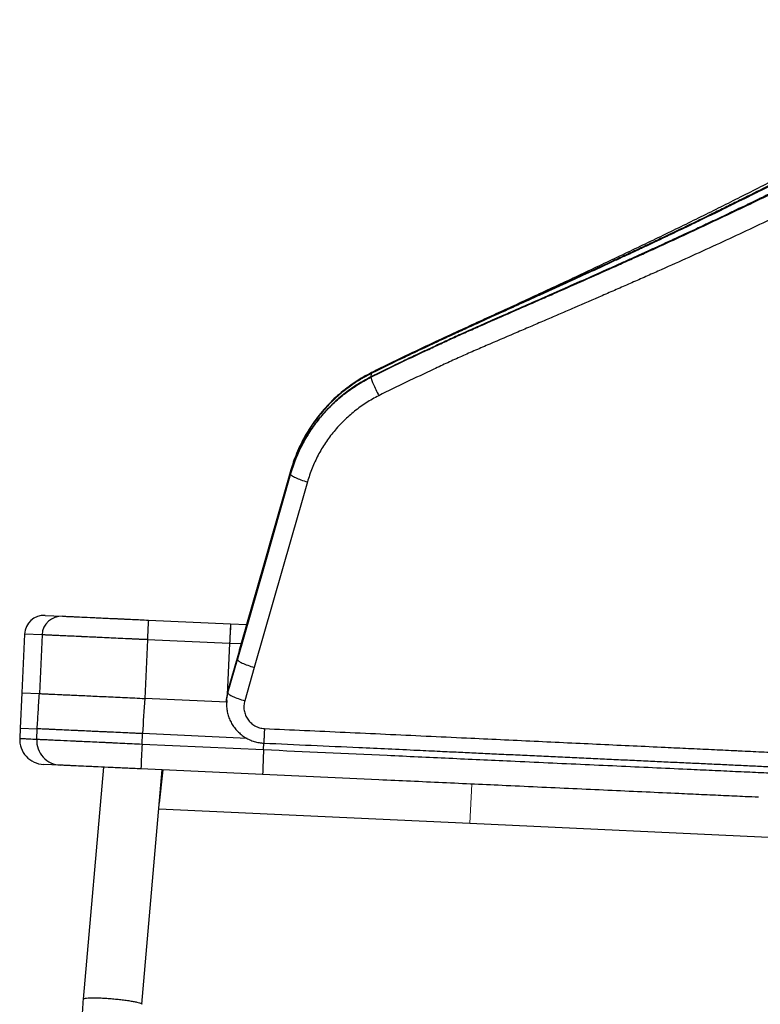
# Model space of a CAD drawing. Header units: millimetres. Extents: x 76 to 204, y 91 to 184.
# Tile 14 of 21: x 176 to 195, y 105 to 130. Entities that reach past the tile are written whole.
import ezdxf

# ---------------------------------------------------------------- set-up
doc = ezdxf.new("R2010")
doc.units = ezdxf.units.MM

msp = doc.modelspace()

# ---------------------------------------------------------------- linework, layer by layer
at = {"color": 7, "linetype": 'Continuous', "lineweight": 25}
for p, q in [((184.874, 121.081), (184.873, 121.072)), ((184.879, 121.164), (184.874, 121.081)), ((184.879, 121.164), (184.88, 121.173)), ((182.832, 118.692), (181.522, 114.118)), ((182.827, 118.609), (182.826, 118.6)), ((182.832, 118.692), (182.827, 118.609)), ((182.832, 118.692), (182.832, 118.701)), ((176.566, 114.997), (177.011, 114.976)), ((179.2, 114.875), (181.296, 114.779)), ((181.296, 114.779), (181.706, 114.76)), ((176.043, 114.52), (175.974, 113.022)), ((176.491, 114.499), (176.043, 114.52)), ((176.491, 114.499), (176.422, 113.001)), ((179.175, 114.376), (179.106, 112.877)), ((181.272, 114.279), (179.175, 114.376)), ((181.565, 114.266), (181.272, 114.279)), ((181.522, 114.118), (181.477, 113.961)), ((181.522, 114.118), (181.523, 114.126)), ((181.228, 113.019), (181.472, 113.869)), ((181.477, 113.961), (181.234, 113.111)), ((181.477, 113.961), (181.472, 113.878)), ((181.472, 113.878), (181.472, 113.869)), ((181.9, 113.67), (181.656, 112.82)), ((181.234, 113.111), (181.198, 112.899)), ((181.229, 113.027), (181.228, 113.019)), ((181.234, 113.111), (181.229, 113.027)), ((175.974, 113.022), (175.933, 112.123)), ((181.203, 112.781), (179.106, 112.877)), ((181.192, 112.816), (181.191, 112.807)), ((181.201, 112.821), (181.204, 112.772)), ((175.933, 112.123), (175.921, 111.858)), ((175.933, 112.123), (176.365, 112.103)), ((176.353, 111.838), (176.365, 112.103)), ((179.038, 111.714), (179.05, 111.979)), ((181.72, 111.856), (179.05, 111.979)), ((181.72, 111.856), (179.05, 111.979)), ((179.038, 111.714), (182.138, 111.572)), ((176.955, 111.175), (176.526, 111.194)), ((178.055, 111.124), (177.537, 105.206)), ((182.111, 110.937), (179.01, 111.08)), ((179.032, 105.076), (179.555, 111.055)), ((179.468, 110.058), (187.398, 109.693)), ((187.398, 109.693), (195.471, 109.321))]:
    msp.add_line(p, q, dxfattribs=at)
at = {"color": 8, "linetype": 'Continuous', "lineweight": 25}
for p, q in [((184.88, 121.173), (184.888, 121.185)), ((181.272, 114.279), (181.212, 112.981)), ((175.974, 113.022), (176.422, 113.001)), ((182.138, 111.572), (182.146, 111.738))]:
    msp.add_line(p, q, dxfattribs=at)
at = {"color": 144, "linetype": 'Continuous', "lineweight": 18}
for p, q in [((176.043, 114.52), (176.491, 114.499)), ((179.175, 114.376), (181.272, 114.279)), ((181.272, 114.279), (181.565, 114.266)), ((179.579, 111.054), (179.48, 110.205)), ((187.444, 110.692), (187.398, 109.693))]:
    msp.add_line(p, q, dxfattribs=at)
at = {"color": 7, "linetype": 'Continuous', "lineweight": 25, "flags": 128}
for points in [[(182.827, 118.609), (182.149, 116.243), (181.472, 113.878)], [(181.472, 113.869), (181.716, 114.722), (181.96, 115.575), (182.204, 116.427), (182.515, 117.514), (182.69, 118.126), (182.758, 118.363), (182.826, 118.6)], [(182.832, 118.701), (182.317, 116.901), (181.92, 115.514), (181.747, 114.909), (181.523, 114.126)], [(182.833, 118.707), (182.548, 117.711), (181.524, 114.133)], [(182.833, 118.707), (182.548, 117.711), (181.704, 114.76)], [(183.254, 118.401), (183.186, 118.164), (183.119, 117.927), (182.847, 116.98), (182.373, 115.325), (181.9, 113.67)]]:
    msp.add_lwpolyline(points, dxfattribs=at)
at = {"color": 7, "linetype": 'Continuous', "lineweight": 25}
for centre, radius, start, end in [((176.543, 114.497), 0.5, 87.3645, 177.3645), ((176.989, 114.478), 0.499, 87.4959, 177.4953), ((219.733, 112.634), 40.595, 176.8352, 177.541), ((221.825, 112.538), 40.591, 176.8352, 177.541), ((221.184, 112.572), 39.949, 176.8338, 177.534), ((176.555, 111.829), 0.635, 177.3645, 267.3645), ((176.986, 111.807), 0.634, 177.2331, 267.2429), ((228.411, 109.276), 49.433, 177.173, 177.909), ((231.513, 109.135), 49.435, 177.1745, 177.9104)]:
    msp.add_arc(centre, radius, start, end, dxfattribs=at)
for points, knots in [([(203.074, 130.179), (203.072, 130.178), (203.07, 130.176), (203.067, 130.174), (203.066, 130.173), (203.063, 130.172), (203.062, 130.17), (203.056, 130.166), (203.051, 130.163), (203.041, 130.156), (203.038, 130.153), (203.03, 130.148), (203.027, 130.146), (203.01, 130.134), (202.998, 130.126), (202.983, 130.116), (202.979, 130.114), (202.971, 130.108), (202.967, 130.106), (202.947, 130.093), (202.932, 130.083), (202.903, 130.065), (202.889, 130.056), (202.815, 130.012), (202.755, 129.976), (202.664, 129.924), (202.634, 129.907), (202.573, 129.872), (202.542, 129.855), (202.447, 129.801), (202.382, 129.765), (202.248, 129.692), (202.18, 129.654), (202.042, 129.579), (201.972, 129.541), (201.761, 129.426), (201.615, 129.348), (201.171, 129.11), (200.866, 128.948), (200.483, 128.747), (200.407, 128.706), (200.291, 128.645), (200.253, 128.625), (200.193, 128.593), (200.172, 128.583), (200.131, 128.561), (200.112, 128.551), (200.053, 128.52), (200.012, 128.499), (199.93, 128.456), (199.888, 128.434), (199.804, 128.39), (199.761, 128.367), (199.674, 128.322), (199.63, 128.299), (199.54, 128.252), (199.493, 128.228), (199.399, 128.178), (199.35, 128.153), (199.248, 128.1), (199.194, 128.072), (199.11, 128.028), (199.081, 128.013), (199.023, 127.983), (198.994, 127.968), (198.907, 127.922), (198.848, 127.892), (198.729, 127.83), (198.667, 127.798), (198.538, 127.731), (198.47, 127.696), (198.332, 127.625), (198.262, 127.589), (198.049, 127.479), (197.903, 127.403), (197.676, 127.287), (197.599, 127.247), (197.443, 127.167), (197.364, 127.126), (197.119, 127.001), (196.949, 126.914), (196.591, 126.731), (196.394, 126.631), (196.125, 126.495), (196.071, 126.467), (195.956, 126.409), (195.896, 126.378), (195.769, 126.314), (195.705, 126.281), (195.556, 126.206), (195.474, 126.165), (195.202, 126.028), (194.989, 125.921), (194.729, 125.791), (194.714, 125.783), (194.683, 125.768), (194.667, 125.76), (194.618, 125.735), (194.581, 125.717), (194.502, 125.677), (194.458, 125.656), (194.388, 125.621), (194.364, 125.609), (194.313, 125.584), (194.287, 125.571), (194.166, 125.511), (194.088, 125.473), (194, 125.429), (193.976, 125.417), (193.947, 125.403), (193.938, 125.399), (193.92, 125.39), (193.911, 125.385), (193.758, 125.31), (193.618, 125.242), (193.413, 125.142), (193.346, 125.109), (193.262, 125.069), (193.246, 125.061), (193.221, 125.049), (193.213, 125.045), (193.196, 125.037), (193.186, 125.032), (193.135, 125.008), (193.083, 124.982), (192.892, 124.89), (192.718, 124.807), (192.471, 124.69), (192.443, 124.676), (192.388, 124.65), (192.361, 124.637), (192.281, 124.599), (192.229, 124.575), (192.078, 124.503), (191.984, 124.459), (191.852, 124.397), (191.809, 124.377), (191.727, 124.339), (191.688, 124.32), (191.567, 124.264), (191.483, 124.224), (191.31, 124.144), (191.221, 124.103), (191.038, 124.018), (190.943, 123.974), (190.467, 123.754), (190.078, 123.576), (189.632, 123.372), (189.582, 123.35), (189.483, 123.304), (189.432, 123.281), (189.284, 123.214), (189.187, 123.17), (188.903, 123.041), (188.723, 122.959), (188.38, 122.803), (188.217, 122.729), (187.987, 122.625), (187.912, 122.591), (187.767, 122.525), (187.696, 122.492), (187.486, 122.397), (187.353, 122.336), (187.098, 122.219), (186.977, 122.163), (186.747, 122.057), (186.638, 122.007), (186.433, 121.912), (186.337, 121.867), (186.058, 121.736), (185.885, 121.654), (185.646, 121.54), (185.57, 121.504), (185.421, 121.432), (185.348, 121.396), (185.137, 121.293), (185.004, 121.227), (184.879, 121.164)], [0.2114442, 0.2114442, 0.2114442, 0.2114442, 0.2129843, 0.2129843, 0.2137544, 0.2137544, 0.2145245, 0.2145245, 0.2160646, 0.2160646, 0.2168347, 0.2168347, 0.2176048, 0.2176048, 0.2206851, 0.2206851, 0.2222252, 0.2222252, 0.2237654, 0.2237654, 0.229926, 0.229926, 0.2360866, 0.2360866, 0.2607289, 0.2607289, 0.2730501, 0.2730501, 0.2853713, 0.2853713, 0.3100137, 0.3100137, 0.334656, 0.334656, 0.3592984, 0.3592984, 0.4085831, 0.4085831, 0.5071526, 0.5071526, 0.531795, 0.531795, 0.5441162, 0.5441162, 0.5502768, 0.5502768, 0.5564374, 0.5564374, 0.5687585, 0.5687585, 0.5810797, 0.5810797, 0.5934009, 0.5934009, 0.6057221, 0.6057221, 0.6180433, 0.6180433, 0.6303645, 0.6303645, 0.6426856, 0.6426856, 0.6488462, 0.6488462, 0.6550068, 0.6550068, 0.667328, 0.667328, 0.6796492, 0.6796492, 0.6919704, 0.6919704, 0.7042916, 0.7042916, 0.7289339, 0.7289339, 0.7412551, 0.7412551, 0.7535763, 0.7535763, 0.7782187, 0.7782187, 0.802861, 0.802861, 0.8090216, 0.8090216, 0.8151822, 0.8151822, 0.8213428, 0.8213428, 0.8275034, 0.8275034, 0.8398246, 0.8398246, 0.8405947, 0.8405947, 0.8413647, 0.8413647, 0.8429049, 0.8429049, 0.844445, 0.844445, 0.8452151, 0.8452151, 0.8459852, 0.8459852, 0.8490655, 0.8490655, 0.8506056, 0.8506056, 0.8513757, 0.8513757, 0.8521458, 0.8521458, 0.864467, 0.864467, 0.8706276, 0.8706276, 0.8721677, 0.8721677, 0.8729378, 0.8729378, 0.8737079, 0.8737079, 0.8767882, 0.8767882, 0.8829487, 0.8829487, 0.8837188, 0.8837188, 0.8844889, 0.8844889, 0.886029, 0.886029, 0.8891093, 0.8891093, 0.8906495, 0.8906495, 0.8921896, 0.8921896, 0.8952699, 0.8952699, 0.8983502, 0.8983502, 0.9014305, 0.9014305, 0.9137517, 0.9137517, 0.9152919, 0.9152919, 0.916832, 0.916832, 0.9199123, 0.9199123, 0.9260729, 0.9260729, 0.9322335, 0.9322335, 0.9353138, 0.9353138, 0.9383941, 0.9383941, 0.9445547, 0.9445547, 0.9507153, 0.9507153, 0.9568759, 0.9568759, 0.9630364, 0.9630364, 0.9753576, 0.9753576, 0.9815182, 0.9815182, 0.9876788, 0.9876788, 1, 1, 1, 1]), ([(203.025, 130.191), (203.009, 130.179), (202.992, 130.167), (202.958, 130.144), (202.941, 130.132), (202.887, 130.097), (202.85, 130.074), (202.772, 130.027), (202.731, 130.003), (202.646, 129.953), (202.602, 129.928), (202.465, 129.85), (202.367, 129.795), (202.157, 129.679), (202.046, 129.618), (201.809, 129.49), (201.684, 129.422), (201.485, 129.315), (201.417, 129.279), (201.278, 129.204), (201.207, 129.166), (200.99, 129.05), (200.84, 128.971), (200.608, 128.848), (200.53, 128.806), (200.41, 128.743), (200.37, 128.722), (200.309, 128.69), (200.289, 128.679), (200.248, 128.657), (200.227, 128.647), (200.166, 128.614), (200.125, 128.592), (200.062, 128.559), (200.041, 128.548), (199.999, 128.526), (199.978, 128.515), (199.914, 128.482), (199.871, 128.459), (199.807, 128.425), (199.785, 128.414), (199.742, 128.391), (199.72, 128.38), (199.524, 128.277), (199.345, 128.183), (199.069, 128.039), (198.975, 127.99), (198.834, 127.916), (198.786, 127.891), (198.691, 127.842), (198.643, 127.817), (198.499, 127.742), (198.403, 127.691), (198.258, 127.615), (198.21, 127.59), (198.112, 127.539), (198.063, 127.514), (197.916, 127.438), (197.818, 127.388), (197.62, 127.286), (197.521, 127.235), (197.223, 127.081), (197.022, 126.978), (196.415, 126.667), (196.003, 126.457), (195.167, 126.033), (194.743, 125.82), (194.204, 125.551), (194.096, 125.498), (193.879, 125.391), (193.77, 125.337), (193.443, 125.177), (193.224, 125.07), (192.784, 124.858), (192.563, 124.752), (192.23, 124.594), (192.119, 124.541), (191.952, 124.462), (191.896, 124.435), (191.784, 124.383), (191.729, 124.356), (191.617, 124.304), (191.561, 124.278), (191.448, 124.225), (191.392, 124.199), (191.223, 124.12), (191.111, 124.067), (190.772, 123.91), (190.546, 123.805), (190.092, 123.597), (189.865, 123.492), (189.581, 123.362), (189.524, 123.336), (189.41, 123.284), (189.353, 123.258), (189.182, 123.18), (189.068, 123.128), (188.726, 122.972), (188.498, 122.869), (188.043, 122.661), (187.815, 122.557), (187.474, 122.401), (187.361, 122.349), (187.134, 122.245), (187.02, 122.192), (186.794, 122.088), (186.68, 122.035), (186.454, 121.93), (186.341, 121.877), (186.002, 121.718), (185.776, 121.611), (185.327, 121.395), (185.103, 121.285), (184.88, 121.173)], [0, 0, 0, 0, 0.007812, 0.007812, 0.015625, 0.015625, 0.03125, 0.03125, 0.046875, 0.046875, 0.0625, 0.0625, 0.09375, 0.09375, 0.125, 0.125, 0.15625, 0.15625, 0.171875, 0.171875, 0.1875, 0.1875, 0.21875, 0.21875, 0.234375, 0.234375, 0.242187, 0.242187, 0.246094, 0.246094, 0.25, 0.25, 0.257812, 0.257812, 0.261719, 0.261719, 0.265625, 0.265625, 0.273437, 0.273437, 0.277344, 0.277344, 0.28125, 0.28125, 0.3125, 0.3125, 0.328125, 0.328125, 0.335937, 0.335937, 0.34375, 0.34375, 0.359375, 0.359375, 0.367187, 0.367187, 0.375, 0.375, 0.390625, 0.390625, 0.40625, 0.40625, 0.4375, 0.4375, 0.5, 0.5, 0.5625, 0.5625, 0.578125, 0.578125, 0.59375, 0.59375, 0.625, 0.625, 0.65625, 0.65625, 0.671875, 0.671875, 0.679687, 0.679687, 0.6875, 0.6875, 0.695312, 0.695312, 0.703125, 0.703125, 0.71875, 0.71875, 0.75, 0.75, 0.78125, 0.78125, 0.789062, 0.789062, 0.796875, 0.796875, 0.8125, 0.8125, 0.84375, 0.84375, 0.875, 0.875, 0.890625, 0.890625, 0.90625, 0.90625, 0.921875, 0.921875, 0.9375, 0.9375, 0.96875, 0.96875, 1, 1, 1, 1]), ([(184.873, 121.072), (185.103, 121.188), (185.333, 121.301), (185.796, 121.523), (186.028, 121.633), (186.377, 121.796), (186.493, 121.85), (186.726, 121.959), (186.842, 122.013), (187.018, 122.093), (187.076, 122.12), (187.193, 122.173), (187.252, 122.199), (187.428, 122.277), (187.546, 122.329), (187.899, 122.485), (188.135, 122.588), (188.606, 122.795), (188.842, 122.898), (189.196, 123.054), (189.313, 123.106), (189.549, 123.209), (189.667, 123.261), (190.02, 123.417), (190.255, 123.521), (190.724, 123.729), (190.958, 123.834), (191.308, 123.991), (191.425, 124.043), (191.658, 124.148), (191.774, 124.201), (192.122, 124.359), (192.353, 124.464), (192.812, 124.675), (193.041, 124.782), (193.497, 124.994), (193.724, 125.101), (194.174, 125.315), (194.398, 125.422), (194.843, 125.636), (195.065, 125.743), (195.505, 125.957), (195.723, 126.064), (196.156, 126.277), (196.372, 126.383), (196.799, 126.593), (197.011, 126.698), (197.431, 126.907), (197.639, 127.01), (197.949, 127.164), (198.052, 127.216), (198.256, 127.318), (198.358, 127.368), (198.509, 127.444), (198.56, 127.47), (198.66, 127.52), (198.711, 127.546), (198.86, 127.621), (198.96, 127.67), (199.254, 127.815), (199.446, 127.91), (199.727, 128.049), (199.819, 128.095), (199.956, 128.163), (200.001, 128.186), (200.092, 128.231), (200.136, 128.253), (200.203, 128.286), (200.225, 128.297), (200.269, 128.32), (200.291, 128.33), (200.357, 128.363), (200.401, 128.385), (200.466, 128.418), (200.487, 128.428), (200.53, 128.45), (200.552, 128.461), (200.616, 128.493), (200.658, 128.514), (200.742, 128.556), (200.784, 128.577), (200.867, 128.619), (200.908, 128.64), (201.031, 128.701), (201.111, 128.742), (201.27, 128.822), (201.348, 128.862), (201.502, 128.94), (201.578, 128.979), (201.799, 129.091), (201.94, 129.163), (202.208, 129.301), (202.335, 129.367), (202.575, 129.492), (202.688, 129.551), (202.902, 129.665), (203.002, 129.719), (203.19, 129.821), (203.277, 129.869), (203.397, 129.939), (203.435, 129.962), (203.49, 129.997), (203.508, 130.008), (203.534, 130.025), (203.542, 130.031), (203.559, 130.043), (203.568, 130.049), (203.576, 130.055)], [0, 0, 0, 0, 0.03125, 0.03125, 0.0625, 0.0625, 0.078125, 0.078125, 0.09375, 0.09375, 0.101562, 0.101562, 0.109375, 0.109375, 0.125, 0.125, 0.15625, 0.15625, 0.1875, 0.1875, 0.203125, 0.203125, 0.21875, 0.21875, 0.25, 0.25, 0.28125, 0.28125, 0.296875, 0.296875, 0.3125, 0.3125, 0.34375, 0.34375, 0.375, 0.375, 0.40625, 0.40625, 0.4375, 0.4375, 0.46875, 0.46875, 0.5, 0.5, 0.53125, 0.53125, 0.5625, 0.5625, 0.59375, 0.59375, 0.609375, 0.609375, 0.625, 0.625, 0.632812, 0.632812, 0.640625, 0.640625, 0.65625, 0.65625, 0.6875, 0.6875, 0.703125, 0.703125, 0.710937, 0.710937, 0.71875, 0.71875, 0.722656, 0.722656, 0.726562, 0.726562, 0.734375, 0.734375, 0.738281, 0.738281, 0.742187, 0.742187, 0.75, 0.75, 0.757812, 0.757812, 0.765625, 0.765625, 0.78125, 0.78125, 0.796875, 0.796875, 0.8125, 0.8125, 0.84375, 0.84375, 0.875, 0.875, 0.90625, 0.90625, 0.9375, 0.9375, 0.96875, 0.96875, 0.984375, 0.984375, 0.992187, 0.992187, 0.996094, 0.996094, 1, 1, 1, 1]), ([(203.529, 130.067), (203.527, 130.065), (203.525, 130.064), (203.522, 130.061), (203.521, 130.061), (203.518, 130.059), (203.517, 130.058), (203.511, 130.054), (203.506, 130.05), (203.496, 130.044), (203.492, 130.041), (203.485, 130.036), (203.481, 130.033), (203.463, 130.021), (203.451, 130.014), (203.436, 130.004), (203.432, 130.002), (203.424, 129.996), (203.42, 129.994), (203.399, 129.981), (203.384, 129.971), (203.354, 129.953), (203.339, 129.944), (203.293, 129.917), (203.262, 129.9), (203.201, 129.865), (203.169, 129.847), (203.107, 129.813), (203.076, 129.795), (203.013, 129.761), (202.981, 129.743), (202.883, 129.69), (202.815, 129.654), (202.678, 129.581), (202.607, 129.544), (202.464, 129.468), (202.393, 129.431), (202.174, 129.317), (202.023, 129.239), (201.563, 129.002), (201.247, 128.841), (200.85, 128.64), (200.77, 128.6), (200.65, 128.539), (200.61, 128.519), (200.548, 128.487), (200.526, 128.476), (200.484, 128.455), (200.464, 128.445), (200.402, 128.414), (200.36, 128.393), (200.275, 128.35), (200.231, 128.329), (200.144, 128.284), (200.099, 128.262), (200.009, 128.217), (199.963, 128.194), (199.869, 128.147), (199.821, 128.123), (199.722, 128.074), (199.672, 128.049), (199.565, 127.996), (199.51, 127.968), (199.422, 127.924), (199.392, 127.909), (199.332, 127.88), (199.302, 127.865), (199.211, 127.819), (199.149, 127.789), (199.025, 127.727), (198.961, 127.696), (198.861, 127.646), (198.827, 127.629), (198.758, 127.594), (198.722, 127.576), (198.616, 127.523), (198.545, 127.487), (198.327, 127.377), (198.177, 127.302), (197.945, 127.186), (197.866, 127.147), (197.706, 127.067), (197.625, 127.026), (197.374, 126.901), (197.2, 126.815), (196.833, 126.632), (196.631, 126.532), (196.356, 126.396), (196.3, 126.369), (196.182, 126.311), (196.12, 126.28), (195.991, 126.217), (195.924, 126.184), (195.772, 126.109), (195.688, 126.068), (195.409, 125.931), (195.191, 125.825), (194.924, 125.695), (194.909, 125.687), (194.877, 125.672), (194.861, 125.664), (194.81, 125.64), (194.773, 125.622), (194.691, 125.582), (194.647, 125.56), (194.575, 125.526), (194.55, 125.514), (194.498, 125.489), (194.471, 125.476), (194.347, 125.416), (194.267, 125.378), (194.177, 125.335), (194.152, 125.323), (194.122, 125.308), (194.113, 125.304), (194.095, 125.295), (194.086, 125.291), (193.929, 125.216), (193.785, 125.148), (193.575, 125.048), (193.506, 125.016), (193.42, 124.976), (193.403, 124.968), (193.378, 124.956), (193.37, 124.952), (193.352, 124.943), (193.342, 124.939), (193.29, 124.914), (193.236, 124.889), (193.04, 124.797), (192.862, 124.715), (192.608, 124.597), (192.579, 124.584), (192.523, 124.558), (192.495, 124.545), (192.413, 124.507), (192.36, 124.483), (192.205, 124.412), (192.108, 124.368), (191.973, 124.306), (191.929, 124.286), (191.845, 124.248), (191.805, 124.229), (191.68, 124.173), (191.594, 124.134), (191.417, 124.054), (191.326, 124.013), (191.138, 123.928), (191.04, 123.884), (190.552, 123.665), (190.152, 123.488), (189.694, 123.285), (189.643, 123.262), (189.541, 123.217), (189.489, 123.194), (189.336, 123.127), (189.237, 123.083), (188.946, 122.955), (188.76, 122.873), (188.408, 122.718), (188.241, 122.644), (188.004, 122.54), (187.928, 122.506), (187.778, 122.44), (187.705, 122.408), (187.49, 122.313), (187.352, 122.252), (187.092, 122.136), (186.97, 122.08), (186.741, 121.974), (186.632, 121.924), (186.428, 121.828), (186.332, 121.784), (186.052, 121.653), (185.88, 121.571), (185.641, 121.457), (185.565, 121.42), (185.415, 121.348), (185.343, 121.313), (185.132, 121.21), (184.999, 121.144), (184.874, 121.081)], [0.0000285, 0.0000285, 0.0000285, 0.0000285, 0.0019815, 0.0019815, 0.0029581, 0.0029581, 0.0039346, 0.0039346, 0.0058877, 0.0058877, 0.0068642, 0.0068642, 0.0078408, 0.0078408, 0.0117469, 0.0117469, 0.0137, 0.0137, 0.015653, 0.015653, 0.0234653, 0.0234653, 0.0312776, 0.0312776, 0.0469021, 0.0469021, 0.0625267, 0.0625267, 0.0781513, 0.0781513, 0.0937758, 0.0937758, 0.1250249, 0.1250249, 0.156274, 0.156274, 0.1875231, 0.1875231, 0.2500214, 0.2500214, 0.3750178, 0.3750178, 0.4062669, 0.4062669, 0.4218915, 0.4218915, 0.4297037, 0.4297037, 0.437516, 0.437516, 0.4531406, 0.4531406, 0.4687651, 0.4687651, 0.4843897, 0.4843897, 0.5000142, 0.5000142, 0.5156388, 0.5156388, 0.5312633, 0.5312633, 0.5468879, 0.5468879, 0.5547002, 0.5547002, 0.5625125, 0.5625125, 0.578137, 0.578137, 0.5937616, 0.5937616, 0.6015738, 0.6015738, 0.6093861, 0.6093861, 0.6250107, 0.6250107, 0.6562598, 0.6562598, 0.6718843, 0.6718843, 0.6875089, 0.6875089, 0.718758, 0.718758, 0.7500071, 0.7500071, 0.7578194, 0.7578194, 0.7656317, 0.7656317, 0.773444, 0.773444, 0.7812562, 0.7812562, 0.7968808, 0.7968808, 0.7978573, 0.7978573, 0.7988339, 0.7988339, 0.8007869, 0.8007869, 0.80274, 0.80274, 0.8037165, 0.8037165, 0.8046931, 0.8046931, 0.8085992, 0.8085992, 0.8105523, 0.8105523, 0.8115288, 0.8115288, 0.8125053, 0.8125053, 0.8281299, 0.8281299, 0.8359422, 0.8359422, 0.8378952, 0.8378952, 0.8388718, 0.8388718, 0.8398483, 0.8398483, 0.8437544, 0.8437544, 0.8515667, 0.8515667, 0.8525433, 0.8525433, 0.8535198, 0.8535198, 0.8554729, 0.8554729, 0.859379, 0.859379, 0.8613321, 0.8613321, 0.8632851, 0.8632851, 0.8671913, 0.8671913, 0.8710974, 0.8710974, 0.8750036, 0.8750036, 0.8906281, 0.8906281, 0.8925812, 0.8925812, 0.8945343, 0.8945343, 0.8984404, 0.8984404, 0.9062527, 0.9062527, 0.9140649, 0.9140649, 0.9179711, 0.9179711, 0.9218772, 0.9218772, 0.9296895, 0.9296895, 0.9375018, 0.9375018, 0.9453141, 0.9453141, 0.9531263, 0.9531263, 0.9687509, 0.9687509, 0.9765632, 0.9765632, 0.9843754, 0.9843754, 1, 1, 1, 1]), ([(202.258, 130.028), (202.251, 130.023), (202.235, 130.009), (202.192, 129.979), (202.137, 129.942), (202.074, 129.902), (202, 129.856), (201.906, 129.798), (201.786, 129.726), (201.636, 129.636), (201.471, 129.54), (201.294, 129.437), (201.103, 129.328), (200.9, 129.212), (200.686, 129.091), (200.461, 128.964), (200.227, 128.831), (199.979, 128.692), (199.718, 128.545), (199.442, 128.391), (199.155, 128.231), (198.856, 128.066), (198.547, 127.896), (198.227, 127.723), (197.898, 127.546), (197.532, 127.351), (197.13, 127.138), (196.687, 126.905), (196.234, 126.667), (195.769, 126.424), (195.292, 126.177), (194.799, 125.922), (194.297, 125.667), (193.789, 125.411), (193.282, 125.159), (192.77, 124.908), (192.253, 124.656), (191.732, 124.405), (191.209, 124.155), (190.683, 123.906), (190.156, 123.657), (189.628, 123.411), (189.1, 123.165), (188.597, 122.933), (188.111, 122.709), (187.626, 122.487), (187.096, 122.243), (186.498, 121.966), (185.793, 121.634), (185.245, 121.368), (184.927, 121.209), (184.886, 121.189)], [0, 0, 0, 0, 0.007715, 0.019017, 0.030678, 0.04029, 0.050615, 0.060952, 0.077415, 0.094077, 0.110931, 0.127918, 0.144988, 0.162103, 0.179229, 0.196336, 0.213408, 0.230362, 0.24822, 0.26621, 0.28434, 0.302612, 0.321021, 0.33956, 0.35824, 0.376861, 0.400501, 0.424329, 0.448416, 0.4728, 0.497523, 0.522562, 0.548694, 0.573803, 0.598967, 0.624167, 0.649387, 0.674608, 0.699809, 0.724976, 0.750094, 0.775149, 0.800129, 0.825021, 0.846401, 0.868938, 0.893654, 0.921444, 0.953998, 0.994139, 1, 1, 1, 1]), ([(203.917, 129.517), (203.9, 129.505), (203.883, 129.493), (203.849, 129.47), (203.831, 129.459), (203.777, 129.425), (203.74, 129.403), (203.621, 129.334), (203.535, 129.286), (203.35, 129.186), (203.25, 129.132), (203.038, 129.021), (202.926, 128.962), (202.688, 128.838), (202.562, 128.774), (202.296, 128.638), (202.156, 128.568), (201.936, 128.457), (201.861, 128.419), (201.708, 128.342), (201.63, 128.303), (201.512, 128.244), (201.472, 128.224), (201.392, 128.184), (201.352, 128.163), (201.27, 128.123), (201.229, 128.103), (201.147, 128.062), (201.105, 128.041), (201.021, 127.999), (200.979, 127.979), (200.894, 127.936), (200.851, 127.915), (200.765, 127.873), (200.721, 127.851), (200.634, 127.808), (200.59, 127.787), (200.501, 127.743), (200.456, 127.721), (200.366, 127.677), (200.321, 127.655), (200.184, 127.588), (200.092, 127.543), (199.811, 127.406), (199.62, 127.313), (199.325, 127.17), (199.226, 127.122), (199.075, 127.048), (199.025, 127.023), (198.923, 126.973), (198.872, 126.948), (198.72, 126.872), (198.617, 126.822), (198.411, 126.72), (198.308, 126.669), (197.996, 126.516), (197.787, 126.413), (197.363, 126.206), (197.149, 126.101), (196.718, 125.892), (196.501, 125.786), (196.063, 125.575), (195.843, 125.469), (195.399, 125.256), (195.175, 125.149), (194.725, 124.936), (194.499, 124.83), (194.043, 124.617), (193.814, 124.511), (193.353, 124.3), (193.122, 124.194), (192.656, 123.984), (192.422, 123.879), (192.07, 123.722), (191.953, 123.67), (191.717, 123.566), (191.599, 123.514), (191.362, 123.41), (191.244, 123.358), (191.007, 123.254), (190.888, 123.202), (190.531, 123.047), (190.293, 122.944), (189.935, 122.789), (189.815, 122.738), (189.576, 122.635), (189.456, 122.583), (189.217, 122.48), (189.097, 122.429), (188.858, 122.326), (188.738, 122.275), (188.379, 122.121), (188.14, 122.018), (187.781, 121.864), (187.661, 121.812), (187.422, 121.709), (187.303, 121.657), (187.066, 121.55), (186.948, 121.496), (186.712, 121.387), (186.595, 121.332), (186.242, 121.166), (186.007, 121.056), (185.539, 120.83), (185.306, 120.716), (185.074, 120.6)], [0, 0, 0, 0, 0.007812, 0.007812, 0.015625, 0.015625, 0.03125, 0.03125, 0.0625, 0.0625, 0.09375, 0.09375, 0.125, 0.125, 0.15625, 0.15625, 0.1875, 0.1875, 0.203125, 0.203125, 0.21875, 0.21875, 0.226562, 0.226562, 0.234375, 0.234375, 0.242187, 0.242187, 0.25, 0.25, 0.257812, 0.257812, 0.265625, 0.265625, 0.273437, 0.273437, 0.28125, 0.28125, 0.289062, 0.289062, 0.296875, 0.296875, 0.3125, 0.3125, 0.34375, 0.34375, 0.359375, 0.359375, 0.367187, 0.367187, 0.375, 0.375, 0.390625, 0.390625, 0.40625, 0.40625, 0.4375, 0.4375, 0.46875, 0.46875, 0.5, 0.5, 0.53125, 0.53125, 0.5625, 0.5625, 0.59375, 0.59375, 0.625, 0.625, 0.65625, 0.65625, 0.6875, 0.6875, 0.703125, 0.703125, 0.71875, 0.71875, 0.734375, 0.734375, 0.75, 0.75, 0.78125, 0.78125, 0.796875, 0.796875, 0.8125, 0.8125, 0.828125, 0.828125, 0.84375, 0.84375, 0.875, 0.875, 0.890625, 0.890625, 0.90625, 0.90625, 0.921875, 0.921875, 0.9375, 0.9375, 0.96875, 0.96875, 1, 1, 1, 1]), ([(182.826, 118.6), (182.864, 118.733), (182.909, 118.863), (182.985, 119.054), (183.013, 119.117), (183.071, 119.242), (183.101, 119.304), (183.198, 119.487), (183.268, 119.605), (183.42, 119.833), (183.501, 119.942), (183.632, 120.101), (183.677, 120.153), (183.771, 120.254), (183.819, 120.304), (183.967, 120.45), (184.07, 120.541), (184.285, 120.712), (184.397, 120.792), (184.629, 120.941), (184.749, 121.01), (184.873, 121.072)], [0, 0, 0, 0, 0.125, 0.125, 0.1875, 0.1875, 0.25, 0.25, 0.375, 0.375, 0.5, 0.5, 0.5625, 0.5625, 0.625, 0.625, 0.75, 0.75, 0.875, 0.875, 1, 1, 1, 1]), ([(184.874, 121.081), (184.812, 121.05), (184.751, 121.017), (184.661, 120.966), (184.631, 120.948), (184.572, 120.912), (184.542, 120.894), (184.397, 120.801), (184.286, 120.721), (184.125, 120.593), (184.072, 120.548), (183.969, 120.457), (183.919, 120.41), (183.82, 120.313), (183.772, 120.264), (183.679, 120.162), (183.633, 120.109), (183.502, 119.951), (183.42, 119.841), (183.306, 119.67), (183.27, 119.612), (183.217, 119.524), (183.2, 119.495), (183.167, 119.435), (183.151, 119.405), (183.006, 119.131), (182.903, 118.874), (182.827, 118.609)], [0, 0, 0, 0, 0.0625, 0.0625, 0.09375, 0.09375, 0.125, 0.125, 0.25, 0.25, 0.3125, 0.3125, 0.375, 0.375, 0.4375, 0.4375, 0.5, 0.5, 0.625, 0.625, 0.6875, 0.6875, 0.71875, 0.71875, 0.75, 0.75, 1, 1, 1, 1]), ([(184.879, 121.164), (184.817, 121.133), (184.756, 121.1), (184.666, 121.049), (184.636, 121.031), (184.577, 120.996), (184.547, 120.977), (184.403, 120.884), (184.292, 120.805), (184.13, 120.676), (184.077, 120.631), (183.974, 120.54), (183.924, 120.494), (183.825, 120.397), (183.777, 120.347), (183.684, 120.245), (183.638, 120.193), (183.507, 120.034), (183.426, 119.925), (183.312, 119.754), (183.275, 119.696), (183.223, 119.608), (183.205, 119.578), (183.172, 119.518), (183.156, 119.489), (183.011, 119.214), (182.908, 118.957), (182.832, 118.692)], [0, 0, 0, 0, 0.0625, 0.0625, 0.09375, 0.09375, 0.125, 0.125, 0.25, 0.25, 0.3125, 0.3125, 0.375, 0.375, 0.4375, 0.4375, 0.5, 0.5, 0.625, 0.625, 0.6875, 0.6875, 0.71875, 0.71875, 0.75, 0.75, 1, 1, 1, 1]), ([(184.886, 121.188), (184.869, 121.179), (184.781, 121.135), (184.622, 121.045), (184.415, 120.912), (184.214, 120.764), (184.022, 120.603), (183.84, 120.431), (183.669, 120.247), (183.509, 120.053), (183.363, 119.849), (183.229, 119.637), (183.108, 119.416), (183.002, 119.187), (182.916, 118.968), (182.862, 118.806), (182.838, 118.724), (182.834, 118.707)], [0, 0, 0, 0, 0.017628, 0.089216, 0.164326, 0.239579, 0.314993, 0.390565, 0.466282, 0.542037, 0.617744, 0.693674, 0.769714, 0.845879, 0.922183, 0.983874, 1, 1, 1, 1]), ([(184.873, 121.072), (184.873, 121.062), (184.877, 121.042), (184.897, 120.983), (184.911, 120.945), (184.949, 120.858), (184.971, 120.808), (185.02, 120.705), (185.047, 120.651), (185.074, 120.6)], [0, 0, 0, 0, 0.25, 0.25, 0.5, 0.5, 0.75, 0.75, 1, 1, 1, 1]), ([(185.074, 120.6), (184.963, 120.544), (184.856, 120.483), (184.65, 120.351), (184.551, 120.28), (184.36, 120.127), (184.268, 120.046), (184.136, 119.916), (184.094, 119.872), (184.011, 119.782), (183.971, 119.736), (183.854, 119.595), (183.782, 119.497), (183.647, 119.295), (183.584, 119.19), (183.499, 119.027), (183.471, 118.972), (183.42, 118.861), (183.396, 118.805), (183.328, 118.635), (183.288, 118.519), (183.254, 118.401)], [0, 0, 0, 0, 0.125, 0.125, 0.25, 0.25, 0.375, 0.375, 0.4375, 0.4375, 0.5, 0.5, 0.625, 0.625, 0.75, 0.75, 0.8125, 0.8125, 0.875, 0.875, 1, 1, 1, 1]), ([(182.826, 118.6), (182.825, 118.59), (182.836, 118.577), (182.878, 118.546), (182.91, 118.528), (182.989, 118.491), (183.037, 118.472), (183.141, 118.435), (183.197, 118.417), (183.254, 118.401)], [0, 0, 0, 0, 0.25, 0.25, 0.5, 0.5, 0.75, 0.75, 1, 1, 1, 1]), ([(177.011, 114.976), (177.018, 114.976), (177.027, 114.975), (177.052, 114.974), (177.068, 114.973), (177.124, 114.971), (177.173, 114.969), (177.262, 114.964), (177.295, 114.963), (177.348, 114.961), (177.367, 114.96), (177.405, 114.958), (177.425, 114.957), (177.526, 114.952), (177.616, 114.948), (177.741, 114.942), (177.766, 114.941), (177.818, 114.939), (177.845, 114.938), (177.926, 114.934), (177.982, 114.931), (178.154, 114.923), (178.275, 114.918), (178.433, 114.911), (178.466, 114.909), (178.531, 114.906), (178.563, 114.905), (178.661, 114.9), (178.727, 114.897), (178.927, 114.888), (179.062, 114.882), (179.2, 114.875)], [0, 0, 0, 0, 0.0625, 0.0625, 0.125, 0.125, 0.25, 0.25, 0.3125, 0.3125, 0.34375, 0.34375, 0.375, 0.375, 0.5, 0.5, 0.53125, 0.53125, 0.5625, 0.5625, 0.625, 0.625, 0.75, 0.75, 0.78125, 0.78125, 0.8125, 0.8125, 0.875, 0.875, 1, 1, 1, 1]), ([(179.175, 114.376), (179.163, 114.376), (179.139, 114.378), (179.103, 114.379), (179.067, 114.381), (179.031, 114.383), (178.995, 114.384), (178.96, 114.386), (178.924, 114.387), (178.888, 114.389), (178.852, 114.391), (178.817, 114.392), (178.781, 114.394), (178.745, 114.396), (178.71, 114.397), (178.605, 114.402), (178.431, 114.41), (178.195, 114.421), (177.966, 114.432), (177.748, 114.442), (177.543, 114.451), (177.353, 114.46), (177.177, 114.468), (177.019, 114.475), (176.879, 114.482), (176.759, 114.487), (176.658, 114.492), (176.598, 114.495), (176.564, 114.496), (176.547, 114.497), (176.532, 114.498), (176.519, 114.498), (176.508, 114.499), (176.498, 114.499), (176.493, 114.499), (176.491, 114.499)], [0, 0, 0, 0, 0.009004, 0.017999, 0.026986, 0.035967, 0.044945, 0.053919, 0.062893, 0.071868, 0.080845, 0.089826, 0.098813, 0.107807, 0.11681, 0.125824, 0.188035, 0.250314, 0.312919, 0.375613, 0.437826, 0.500135, 0.562695, 0.625347, 0.687639, 0.750007, 0.81252, 0.875086, 0.892956, 0.910797, 0.928623, 0.946444, 0.964273, 0.982121, 1, 1, 1, 1]), ([(181.472, 113.869), (181.471, 113.859), (181.482, 113.846), (181.524, 113.815), (181.555, 113.797), (181.635, 113.76), (181.682, 113.741), (181.786, 113.704), (181.843, 113.686), (181.9, 113.67)], [0, 0, 0, 0, 0.25, 0.25, 0.5, 0.5, 0.75, 0.75, 1, 1, 1, 1]), ([(176.365, 112.103), (176.374, 112.246), (176.383, 112.389), (176.392, 112.531), (176.402, 112.688), (176.412, 112.845), (176.422, 113.001)], [0, 0, 0, 0, 0.0087324, 0.0087324, 0.0087324, 0.01829619, 0.01829619, 0.01829619, 0.01829619]), ([(176.422, 113.001), (176.438, 113), (176.469, 112.999), (176.514, 112.997), (176.537, 112.996), (176.563, 112.995), (176.593, 112.993), (176.623, 112.992), (176.656, 112.99), (176.693, 112.989), (176.767, 112.985), (176.853, 112.981), (176.953, 112.977), (177.002, 112.974), (177.055, 112.972), (177.11, 112.969), (177.166, 112.967), (177.225, 112.964), (177.287, 112.961), (177.409, 112.956), (177.54, 112.95), (177.681, 112.943), (177.752, 112.94), (177.824, 112.937), (177.898, 112.933), (177.973, 112.93), (178.05, 112.926), (178.127, 112.923), (178.283, 112.915), (178.442, 112.908), (178.605, 112.901), (178.688, 112.897), (178.771, 112.893), (178.854, 112.889), (178.938, 112.885), (179.022, 112.881), (179.106, 112.877)], [0, 0, 0, 0, 0.125, 0.125, 0.125, 0.1875, 0.1875, 0.1875, 0.25, 0.25, 0.25, 0.375, 0.375, 0.375, 0.4375, 0.4375, 0.4375, 0.5, 0.5, 0.5, 0.625, 0.625, 0.625, 0.6875, 0.6875, 0.6875, 0.75, 0.75, 0.75, 0.875, 0.875, 0.875, 0.9375, 0.9375, 0.9375, 1, 1, 1, 1]), ([(181.193, 112.81), (181.191, 112.781), (181.187, 112.71), (181.198, 112.598), (181.223, 112.474), (181.264, 112.354), (181.32, 112.24), (181.39, 112.134), (181.472, 112.038), (181.566, 111.953), (181.669, 111.88), (181.781, 111.821), (181.899, 111.778), (182.019, 111.748), (182.102, 111.741), (182.142, 111.738)], [0, 0, 0, 0, 0.053691, 0.133623, 0.212272, 0.292335, 0.371941, 0.450669, 0.530691, 0.609106, 0.687837, 0.767303, 0.844984, 0.923793, 1, 1, 1, 1]), ([(181.193, 112.816), (181.192, 112.813), (181.191, 112.804), (181.192, 112.796), (181.192, 112.79)], [0, 0, 0, 0, 0.320922, 1, 1, 1, 1]), ([(181.228, 113.019), (181.227, 113.009), (181.238, 112.995), (181.28, 112.964), (181.312, 112.947), (181.391, 112.91), (181.439, 112.891), (181.543, 112.853), (181.599, 112.836), (181.656, 112.82)], [0, 0, 0, 0, 0.25, 0.25, 0.5, 0.5, 0.75, 0.75, 1, 1, 1, 1]), ([(181.656, 112.82), (181.645, 112.78), (181.638, 112.739), (181.634, 112.677), (181.634, 112.657), (181.636, 112.615), (181.638, 112.594), (181.648, 112.533), (181.66, 112.493), (181.683, 112.435), (181.692, 112.416), (181.712, 112.38), (181.722, 112.362), (181.746, 112.328), (181.759, 112.312), (181.786, 112.28), (181.801, 112.265), (181.848, 112.223), (181.881, 112.199), (181.936, 112.168), (181.955, 112.159), (181.994, 112.142), (182.014, 112.136), (182.054, 112.124), (182.075, 112.119), (182.116, 112.113), (182.137, 112.11), (182.159, 112.109)], [0, 0, 0, 0, 0.125, 0.125, 0.1875, 0.1875, 0.25, 0.25, 0.375, 0.375, 0.4375, 0.4375, 0.5, 0.5, 0.5625, 0.5625, 0.625, 0.625, 0.75, 0.75, 0.8125, 0.8125, 0.875, 0.875, 0.9375, 0.9375, 1, 1, 1, 1]), ([(179.05, 111.979), (178.881, 111.987), (178.715, 111.995), (178.47, 112.006), (178.389, 112.01), (178.269, 112.015), (178.229, 112.017), (178.149, 112.021), (178.11, 112.022), (177.915, 112.031), (177.767, 112.038), (177.556, 112.048), (177.488, 112.051), (177.388, 112.056), (177.355, 112.057), (177.291, 112.06), (177.26, 112.062), (177.107, 112.069), (176.996, 112.074), (176.872, 112.079), (176.848, 112.081), (176.801, 112.083), (176.778, 112.084), (176.713, 112.087), (176.672, 112.089), (176.563, 112.094), (176.503, 112.096), (176.435, 112.1), (176.415, 112.1), (176.385, 112.102), (176.373, 112.102), (176.365, 112.103)], [0, 0, 0, 0, 0.125, 0.125, 0.1875, 0.1875, 0.21875, 0.21875, 0.25, 0.25, 0.375, 0.375, 0.4375, 0.4375, 0.46875, 0.46875, 0.5, 0.5, 0.625, 0.625, 0.65625, 0.65625, 0.6875, 0.6875, 0.75, 0.75, 0.875, 0.875, 0.9375, 0.9375, 1, 1, 1, 1]), ([(179.05, 111.979), (178.939, 111.984), (178.716, 111.995), (178.387, 112.01), (178.069, 112.024), (177.766, 112.038), (177.483, 112.051), (177.225, 112.063), (176.994, 112.074), (176.798, 112.083), (176.678, 112.088), (176.635, 112.09), (176.635, 112.09)], [0, 0, 0, 0, 0.110854, 0.2219469, 0.3331031, 0.4437172, 0.5547759, 0.6660813, 0.7766216, 0.8876552, 0.9989498, 1, 1, 1, 1]), ([(182.159, 112.109), (182.156, 112.051), (182.153, 111.996), (182.149, 111.896), (182.147, 111.853), (182.144, 111.785), (182.143, 111.761), (182.143, 111.736), (182.143, 111.734), (182.143, 111.745)], [0, 0, 0, 0, 0.25, 0.25, 0.5, 0.5, 0.75, 0.75, 1, 1, 1, 1]), ([(176.353, 111.838), (176.357, 111.838), (176.362, 111.838), (176.373, 111.837), (176.38, 111.837), (176.403, 111.836), (176.422, 111.835), (176.491, 111.832), (176.55, 111.829), (176.66, 111.824), (176.7, 111.822), (176.766, 111.819), (176.788, 111.818), (176.835, 111.816), (176.859, 111.815), (176.983, 111.809), (177.094, 111.804), (177.247, 111.797), (177.278, 111.795), (177.342, 111.792), (177.375, 111.791), (177.474, 111.786), (177.543, 111.783), (177.754, 111.774), (177.901, 111.767), (178.096, 111.758), (178.135, 111.756), (178.215, 111.752), (178.255, 111.75), (178.375, 111.745), (178.456, 111.741), (178.62, 111.734), (178.703, 111.73), (178.869, 111.722), (178.953, 111.718), (179.038, 111.714)], [0, 0, 0, 0, 0.03125, 0.03125, 0.0625, 0.0625, 0.125, 0.125, 0.25, 0.25, 0.3125, 0.3125, 0.34375, 0.34375, 0.375, 0.375, 0.5, 0.5, 0.53125, 0.53125, 0.5625, 0.5625, 0.625, 0.625, 0.75, 0.75, 0.78125, 0.78125, 0.8125, 0.8125, 0.875, 0.875, 0.9375, 0.9375, 1, 1, 1, 1]), ([(182.143, 111.738), (182.95, 111.701), (184.256, 111.641), (185.753, 111.572), (186.601, 111.532), (187.1, 111.509), (187.56, 111.487), (188.023, 111.465), (188.499, 111.443), (188.981, 111.421), (189.462, 111.398), (189.941, 111.376), (190.418, 111.354), (190.891, 111.331), (191.36, 111.31), (191.825, 111.288), (192.284, 111.266), (192.737, 111.245), (193.183, 111.225), (193.622, 111.204), (194.052, 111.184), (194.473, 111.164), (194.884, 111.145), (195.231, 111.129), (195.436, 111.12), (195.511, 111.116)], [0, 0, 0, 0, 0.173178, 0.279942, 0.321258, 0.355001, 0.386859, 0.42005, 0.454752, 0.48957, 0.524494, 0.559509, 0.5946, 0.629749, 0.664939, 0.700151, 0.735364, 0.770556, 0.805707, 0.840802, 0.875823, 0.910755, 0.945583, 0.98027, 1, 1, 1, 1]), ([(179.01, 111.08), (178.881, 111.086), (178.754, 111.092), (178.566, 111.1), (178.504, 111.103), (178.412, 111.108), (178.381, 111.109), (178.32, 111.112), (178.29, 111.113), (178.141, 111.12), (178.027, 111.125), (177.866, 111.133), (177.813, 111.135), (177.737, 111.139), (177.712, 111.14), (177.663, 111.142), (177.639, 111.143), (177.522, 111.149), (177.437, 111.152), (177.342, 111.157), (177.324, 111.158), (177.288, 111.159), (177.271, 111.16), (177.221, 111.162), (177.19, 111.164), (177.106, 111.168), (177.061, 111.17), (177.008, 111.172), (176.994, 111.173), (176.97, 111.174), (176.961, 111.174), (176.955, 111.175)], [0, 0, 0, 0, 0.125, 0.125, 0.1875, 0.1875, 0.21875, 0.21875, 0.25, 0.25, 0.375, 0.375, 0.4375, 0.4375, 0.46875, 0.46875, 0.5, 0.5, 0.625, 0.625, 0.65625, 0.65625, 0.6875, 0.6875, 0.75, 0.75, 0.875, 0.875, 0.9375, 0.9375, 1, 1, 1, 1]), ([(194.75, 110.356), (194.638, 110.361), (194.352, 110.374), (193.866, 110.396), (193.303, 110.422), (192.646, 110.452), (191.889, 110.487), (191.024, 110.527), (190.137, 110.568), (189.236, 110.609), (188.36, 110.65), (187.513, 110.689), (186.7, 110.726), (185.886, 110.764), (184.356, 110.834), (183.098, 110.892), (182.111, 110.937)], [0, 0, 0, 0, 0.032062, 0.081551, 0.131052, 0.18043, 0.250255, 0.320319, 0.390463, 0.460527, 0.530351, 0.59175, 0.653219, 0.71477, 0.776281, 1, 1, 1, 1]), ([(177.538, 105.206), (177.541, 105.211), (177.546, 105.22), (177.59, 105.23), (177.659, 105.238), (177.753, 105.241), (177.867, 105.241), (177.997, 105.237), (178.138, 105.229), (178.285, 105.218), (178.431, 105.203), (178.572, 105.187), (178.702, 105.168), (178.816, 105.149), (178.91, 105.129), (178.98, 105.11), (179.02, 105.092), (179.036, 105.08), (179.031, 105.075), (179.03, 105.075)], [0, 0, 0, 0, 0.05879, 0.121182, 0.183574, 0.245966, 0.308358, 0.37075, 0.433141, 0.495533, 0.557925, 0.620317, 0.682709, 0.745101, 0.807492, 0.869884, 0.932276, 0.994668, 1, 1, 1, 1]), ([(177.537, 105.206), (177.526, 105.023), (177.504, 104.677), (177.473, 104.187), (177.446, 103.758), (177.422, 103.384), (177.402, 103.067), (177.385, 102.793), (177.365, 102.475), (177.339, 102.081), (177.309, 101.598), (177.275, 101.079), (177.24, 100.534), (177.204, 99.966), (177.167, 99.401), (177.132, 98.858), (177.103, 98.415), (177.08, 98.069), (177.063, 97.81), (177.047, 97.568), (177.032, 97.328), (177.015, 97.072), (176.996, 96.787), (176.975, 96.469), (176.953, 96.133), (176.93, 95.791), (176.908, 95.463), (176.888, 95.173), (176.871, 94.917), (176.856, 94.693), (176.841, 94.465), (176.823, 94.212), (176.803, 93.914), (176.778, 93.543), (176.747, 93.093), (176.71, 92.556), (176.668, 91.953), (176.638, 91.528), (176.622, 91.305)], [0, 0, 0, 0, 0.0395382, 0.0747568, 0.1056557, 0.1322352, 0.1554474, 0.1740027, 0.1913888, 0.224095, 0.2589289, 0.2956918, 0.3358944, 0.37672, 0.4181476, 0.4577662, 0.4939281, 0.5137698, 0.5323759, 0.5497358, 0.5660083, 0.5841007, 0.6050996, 0.6275606, 0.652587, 0.6777403, 0.701312, 0.7233021, 0.7404191, 0.7564379, 0.7717247, 0.7896615, 0.81107, 0.8359501, 0.8697298, 0.9083315, 0.9517549, 1, 1, 1, 1])]:
    msp.add_open_spline(points, degree=3, knots=knots, dxfattribs=at)
at = {"color": 144, "linetype": 'Continuous', "lineweight": 18}
for points, knots in [([(176.491, 114.499), (176.505, 114.499), (176.534, 114.497), (176.627, 114.493), (176.756, 114.487), (176.921, 114.48), (177.12, 114.471), (177.35, 114.46), (177.608, 114.448), (177.891, 114.435), (178.193, 114.421), (178.511, 114.406), (178.837, 114.391), (179.057, 114.381), (179.167, 114.376)], [0, 0, 0, 0, 0.083422, 0.16678, 0.250525, 0.333826, 0.417155, 0.500967, 0.584183, 0.667561, 0.751355, 0.834538, 0.918073, 1, 1, 1, 1]), ([(177.622, 114.447), (177.62, 114.448), (177.573, 114.45), (177.532, 114.452), (177.492, 114.453)], [0, 0, 0, 0, 0.048642, 1, 1, 1, 1])]:
    msp.add_open_spline(points, degree=3, knots=knots, dxfattribs=at)
at = {"color": 7, "linetype": 'Continuous', "lineweight": 25}
for points in [[(179.106, 112.877), (179.088, 112.578), (179.069, 112.279), (179.05, 111.979)], [(181.197, 112.899), (181.196, 112.885), (181.195, 112.857), (181.193, 112.83), (181.192, 112.816)]]:
    msp.add_open_spline(points, degree=3, dxfattribs=at)
at = {"color": 8, "linetype": 'Continuous', "lineweight": 25}
for points, knots in [([(181.194, 112.81), (181.194, 112.823), (181.195, 112.893), (181.213, 112.962), (181.228, 113.019)], [0, 0, 0, 0, 0.1833479, 1, 1, 1, 1]), ([(182.159, 112.109), (182.5, 112.094), (183.186, 112.062), (184.216, 112.015), (185.247, 111.967), (186.278, 111.919), (187.255, 111.873), (188.175, 111.829), (189.035, 111.789), (189.888, 111.748), (190.731, 111.709), (191.561, 111.67), (192.307, 111.635), (192.971, 111.603), (193.557, 111.576), (193.987, 111.556), (194.411, 111.536), (194.831, 111.516), (195.379, 111.49), (195.731, 111.474), (195.906, 111.465)], [0, 0, 0, 0, 0.071165, 0.142736, 0.21432, 0.285878, 0.357415, 0.417596, 0.477823, 0.538004, 0.598181, 0.658404, 0.718581, 0.763572, 0.808562, 0.853524, 0.86475, 0.909683, 0.95521, 1, 1, 1, 1]), ([(175.921, 111.858), (175.926, 111.858), (175.936, 111.857), (176.02, 111.853), (176.151, 111.847), (176.286, 111.841), (176.353, 111.838)], [0, 0, 0, 0, 0.246406, 0.497232, 0.748616, 1, 1, 1, 1]), ([(182.138, 111.572), (183.187, 111.523), (184.499, 111.463), (186.075, 111.391), (186.863, 111.354), (187.651, 111.318), (188.495, 111.279), (189.391, 111.238), (190.334, 111.194), (191.262, 111.152), (192.167, 111.11), (192.96, 111.074), (193.65, 111.042), (194.244, 111.014), (194.817, 110.988), (195.202, 110.97), (195.385, 110.962), (195.395, 110.962)], [0, 0, 0, 0, 0.225835, 0.28241, 0.339019, 0.395561, 0.452044, 0.521397, 0.590987, 0.660658, 0.730249, 0.799602, 0.848972, 0.898464, 0.947947, 0.99734, 1, 1, 1, 1])]:
    msp.add_open_spline(points, degree=3, knots=knots, dxfattribs=at)

doc.saveas('drawing.dxf')
